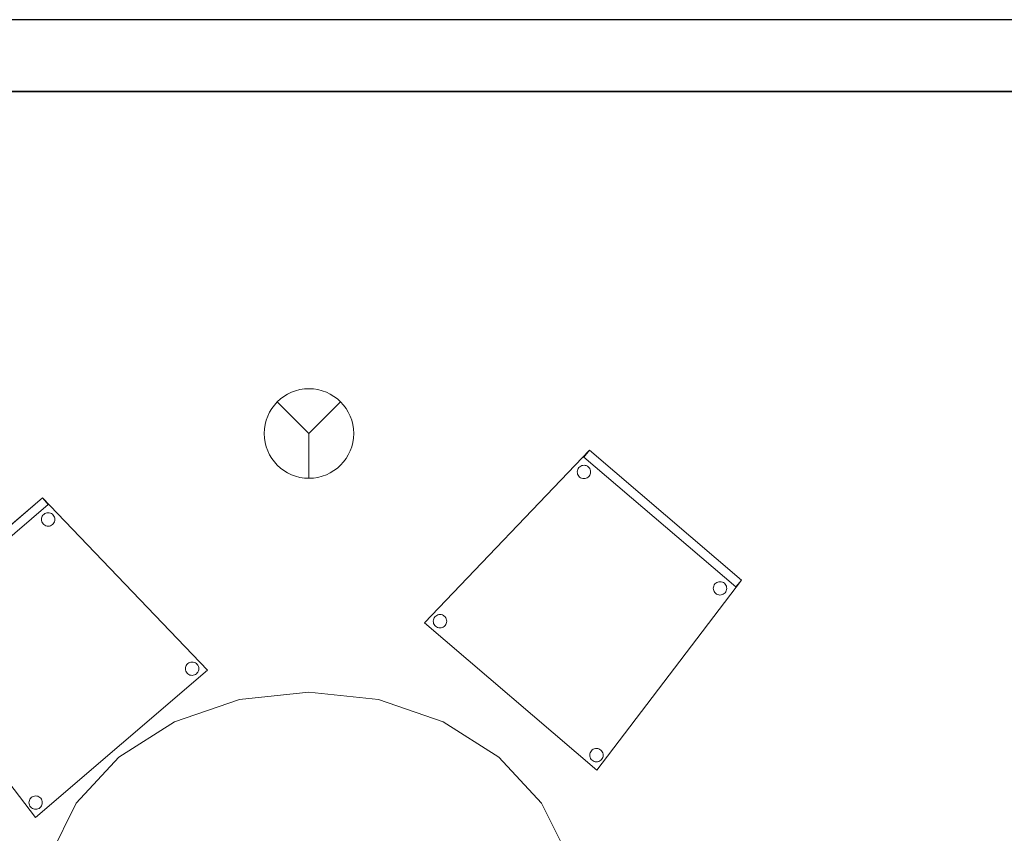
# Model space of a CAD drawing. Header units: metres. Extents: x 397.7 to 427.5, y 12.7 to 28.4.
# Tile 24 of 129: x 402 to 404.2, y 26.4 to 28.2. Entities that reach past the tile are written whole.
import ezdxf

# ---------------------------------------------------------------- set-up
doc = ezdxf.new("R2010")
doc.units = ezdxf.units.M
doc.layers.add('01_SUELOS', color=7, linetype='Continuous', lineweight=25, true_color=0x007f00)
for name, color, linetype, lineweight in [('02_MOBILIARIO', 7, 'Continuous', 18), ('A-DETL-____-MBND', 7, 'Continuous', 18), ('A-DETL-GENF-OTLN', 7, 'Continuous', 18), ('A-WALL-____-MCUT', 7, 'Continuous', 25), ('A-WALL-____-OTLN', 7, 'Continuous', 25)]:
    doc.layers.add(name, color=color, linetype=linetype, lineweight=lineweight)

# ---------------------------------------------------------------- blocks, each defined once
blk = doc.blocks.new('Family - Cadira confident_P4-153846-07_PCI_P4')
at = {"layer": 'A-DETL-____-MBND', "color": 253, "true_color": 0xaaaaaa}
for p, q in [((0, 0.4242), (0.3393, 0.7145)), ((0.3393, 0.7145), (0, 0.4242)), ((0, 0.4242), (0.3393, 0.7145)), ((0.3393, 0.7145), (0, 0.4242)), ((0.3393, 0.7145), (0.7083, 0.3293)), ((0.7083, 0.3293), (0.3393, 0.7145)), ((0.3393, 0.7145), (0.3523, 0.6993)), ((0.3523, 0.6993), (0.3393, 0.7145)), ((0.3523, 0.6993), (0.013, 0.409)), ((0.013, 0.409), (0.3523, 0.6993)), ((0.3371, 0.6659), (0.3373, 0.6685)), ((0.3373, 0.6685), (0.3371, 0.6659)), ((0.3373, 0.6633), (0.3371, 0.6659)), ((0.3371, 0.6659), (0.3373, 0.6633)), ((0.3373, 0.6685), (0.3379, 0.671)), ((0.3379, 0.671), (0.3373, 0.6685)), ((0.338, 0.6608), (0.3373, 0.6633)), ((0.3373, 0.6633), (0.338, 0.6608)), ((0.3379, 0.671), (0.339, 0.6733)), ((0.339, 0.6733), (0.3379, 0.671)), ((0.3391, 0.6584), (0.338, 0.6608)), ((0.338, 0.6608), (0.3391, 0.6584)), ((0.339, 0.6733), (0.3405, 0.6755)), ((0.3405, 0.6755), (0.339, 0.6733)), ((0.3405, 0.6755), (0.3423, 0.6773)), ((0.3423, 0.6773), (0.3405, 0.6755)), ((0.3423, 0.6773), (0.3444, 0.6789)), ((0.3444, 0.6789), (0.3423, 0.6773)), ((0.3444, 0.6789), (0.3468, 0.68)), ((0.3468, 0.68), (0.3444, 0.6789)), ((0.3468, 0.68), (0.3493, 0.6807)), ((0.3493, 0.6807), (0.3468, 0.68)), ((0.3493, 0.6807), (0.3519, 0.6809)), ((0.3519, 0.6809), (0.3493, 0.6807)), ((0.3519, 0.6809), (0.3545, 0.6807)), ((0.3545, 0.6807), (0.3519, 0.6809)), ((0.3545, 0.6807), (0.357, 0.6801)), ((0.357, 0.6801), (0.3545, 0.6807)), ((0.357, 0.6801), (0.3593, 0.679)), ((0.3593, 0.679), (0.357, 0.6801)), ((0.3593, 0.679), (0.3615, 0.6775)), ((0.3615, 0.6775), (0.3593, 0.679)), ((0.3615, 0.6775), (0.3634, 0.6757)), ((0.3634, 0.6757), (0.3615, 0.6775)), ((0.3634, 0.6757), (0.3649, 0.6736)), ((0.3649, 0.6736), (0.3634, 0.6757)), ((0.3649, 0.6736), (0.366, 0.6712)), ((0.366, 0.6712), (0.3649, 0.6736)), ((0.3661, 0.661), (0.365, 0.6587)), ((0.365, 0.6587), (0.3661, 0.661)), ((0.366, 0.6712), (0.3667, 0.6687)), ((0.3667, 0.6687), (0.366, 0.6712)), ((0.3667, 0.6635), (0.3661, 0.661)), ((0.3661, 0.661), (0.3667, 0.6635)), ((0.3667, 0.6687), (0.3669, 0.6661)), ((0.3669, 0.6661), (0.3667, 0.6687)), ((0.3669, 0.6661), (0.3667, 0.6635)), ((0.3667, 0.6635), (0.3669, 0.6661)), ((0.3407, 0.6563), (0.3391, 0.6584)), ((0.3391, 0.6584), (0.3407, 0.6563)), ((0.3425, 0.6545), (0.3407, 0.6563)), ((0.3407, 0.6563), (0.3425, 0.6545)), ((0.3447, 0.653), (0.3425, 0.6545)), ((0.3425, 0.6545), (0.3447, 0.653)), ((0.347, 0.6519), (0.3447, 0.653)), ((0.3447, 0.653), (0.347, 0.6519)), ((0.3495, 0.6513), (0.347, 0.6519)), ((0.347, 0.6519), (0.3495, 0.6513)), ((0.3521, 0.6511), (0.3495, 0.6513)), ((0.3495, 0.6513), (0.3521, 0.6511)), ((0.3547, 0.6513), (0.3521, 0.6511)), ((0.3521, 0.6511), (0.3547, 0.6513)), ((0.3572, 0.652), (0.3547, 0.6513)), ((0.3547, 0.6513), (0.3572, 0.652)), ((0.3596, 0.6531), (0.3572, 0.652)), ((0.3572, 0.652), (0.3596, 0.6531)), ((0.3617, 0.6546), (0.3596, 0.6531)), ((0.3596, 0.6531), (0.3617, 0.6546)), ((0.3635, 0.6565), (0.3617, 0.6546)), ((0.3617, 0.6546), (0.3635, 0.6565)), ((0.365, 0.6587), (0.3635, 0.6565)), ((0.3635, 0.6565), (0.365, 0.6587)), ((0.3234, 0), (0, 0.4242)), ((0, 0.4242), (0.3234, 0)), ((0.013, 0.409), (0, 0.4242)), ((0, 0.4242), (0.013, 0.409)), ((0.0383, 0.4173), (0.0405, 0.4188)), ((0.0405, 0.4188), (0.0383, 0.4173)), ((0.0405, 0.4188), (0.0428, 0.42)), ((0.0428, 0.42), (0.0405, 0.4188)), ((0.0428, 0.42), (0.0453, 0.4207)), ((0.0453, 0.4207), (0.0428, 0.42)), ((0.0453, 0.4207), (0.0479, 0.4209)), ((0.0479, 0.4209), (0.0453, 0.4207)), ((0.0479, 0.4209), (0.0505, 0.4207)), ((0.0505, 0.4207), (0.0479, 0.4209)), ((0.0505, 0.4207), (0.053, 0.4201)), ((0.053, 0.4201), (0.0505, 0.4207)), ((0.053, 0.4201), (0.0554, 0.419)), ((0.0554, 0.419), (0.053, 0.4201)), ((0.0554, 0.419), (0.0575, 0.4175)), ((0.0575, 0.4175), (0.0554, 0.419)), ((0.0331, 0.4058), (0.0333, 0.4084)), ((0.0333, 0.4084), (0.0331, 0.4058)), ((0.0334, 0.4032), (0.0331, 0.4058)), ((0.0331, 0.4058), (0.0334, 0.4032)), ((0.0333, 0.4084), (0.034, 0.4109)), ((0.034, 0.4109), (0.0333, 0.4084)), ((0.0341, 0.4007), (0.0334, 0.4032)), ((0.0334, 0.4032), (0.0341, 0.4007)), ((0.034, 0.4109), (0.035, 0.4133)), ((0.035, 0.4133), (0.034, 0.4109)), ((0.0352, 0.3984), (0.0341, 0.4007)), ((0.0341, 0.4007), (0.0352, 0.3984)), ((0.035, 0.4133), (0.0365, 0.4155)), ((0.0365, 0.4155), (0.035, 0.4133)), ((0.0367, 0.3963), (0.0352, 0.3984)), ((0.0352, 0.3984), (0.0367, 0.3963)), ((0.0365, 0.4155), (0.0383, 0.4173)), ((0.0383, 0.4173), (0.0365, 0.4155)), ((0.0386, 0.3944), (0.0367, 0.3963)), ((0.0367, 0.3963), (0.0386, 0.3944)), ((0.0575, 0.4175), (0.0594, 0.4157)), ((0.0594, 0.4157), (0.0575, 0.4175)), ((0.0596, 0.3965), (0.0578, 0.3946)), ((0.0578, 0.3946), (0.0596, 0.3965)), ((0.0594, 0.4157), (0.0609, 0.4136)), ((0.0609, 0.4136), (0.0594, 0.4157)), ((0.0611, 0.3986), (0.0596, 0.3965)), ((0.0596, 0.3965), (0.0611, 0.3986)), ((0.0609, 0.4136), (0.062, 0.4112)), ((0.062, 0.4112), (0.0609, 0.4136)), ((0.0621, 0.401), (0.0611, 0.3986)), ((0.0611, 0.3986), (0.0621, 0.401)), ((0.062, 0.4112), (0.0627, 0.4087)), ((0.0627, 0.4087), (0.062, 0.4112)), ((0.0628, 0.4035), (0.0621, 0.401)), ((0.0621, 0.401), (0.0628, 0.4035)), ((0.0627, 0.4087), (0.063, 0.4061)), ((0.063, 0.4061), (0.0627, 0.4087)), ((0.063, 0.4061), (0.0628, 0.4035)), ((0.0628, 0.4035), (0.063, 0.4061)), ((0.0407, 0.393), (0.0386, 0.3944)), ((0.0386, 0.3944), (0.0407, 0.393)), ((0.0431, 0.3919), (0.0407, 0.393)), ((0.0407, 0.393), (0.0431, 0.3919)), ((0.0456, 0.3912), (0.0431, 0.3919)), ((0.0431, 0.3919), (0.0456, 0.3912)), ((0.0482, 0.391), (0.0456, 0.3912)), ((0.0456, 0.3912), (0.0482, 0.391)), ((0.0508, 0.3913), (0.0482, 0.391)), ((0.0482, 0.391), (0.0508, 0.3913)), ((0.0533, 0.392), (0.0508, 0.3913)), ((0.0508, 0.3913), (0.0533, 0.392)), ((0.0556, 0.3931), (0.0533, 0.392)), ((0.0533, 0.392), (0.0556, 0.3931)), ((0.0578, 0.3946), (0.0556, 0.3931)), ((0.0556, 0.3931), (0.0578, 0.3946)), ((0.6587, 0.3324), (0.6589, 0.335)), ((0.6589, 0.335), (0.6587, 0.3324)), ((0.6589, 0.3299), (0.6587, 0.3324)), ((0.6587, 0.3324), (0.6589, 0.3299)), ((0.6589, 0.335), (0.6595, 0.3376)), ((0.6595, 0.3376), (0.6589, 0.335)), ((0.6595, 0.3376), (0.6606, 0.3399)), ((0.6606, 0.3399), (0.6595, 0.3376)), ((0.6606, 0.3399), (0.6621, 0.3421)), ((0.6621, 0.3421), (0.6606, 0.3399)), ((0.6621, 0.3421), (0.6639, 0.3439)), ((0.6639, 0.3439), (0.6621, 0.3421)), ((0.6639, 0.3439), (0.666, 0.3455)), ((0.666, 0.3455), (0.6639, 0.3439)), ((0.666, 0.3455), (0.6684, 0.3466)), ((0.6684, 0.3466), (0.666, 0.3455)), ((0.6684, 0.3466), (0.6709, 0.3473)), ((0.6709, 0.3473), (0.6684, 0.3466)), ((0.6709, 0.3473), (0.6735, 0.3475)), ((0.6735, 0.3475), (0.6709, 0.3473)), ((0.6735, 0.3475), (0.6761, 0.3473)), ((0.6761, 0.3473), (0.6735, 0.3475)), ((0.6761, 0.3473), (0.6786, 0.3467)), ((0.6786, 0.3467), (0.6761, 0.3473)), ((0.6786, 0.3467), (0.6809, 0.3456)), ((0.6809, 0.3456), (0.6786, 0.3467)), ((0.6809, 0.3456), (0.6831, 0.3441)), ((0.6831, 0.3441), (0.6809, 0.3456)), ((0.6831, 0.3441), (0.685, 0.3423)), ((0.685, 0.3423), (0.6831, 0.3441)), ((0.685, 0.3423), (0.6865, 0.3402)), ((0.6865, 0.3402), (0.685, 0.3423)), ((0.6865, 0.3402), (0.6876, 0.3378)), ((0.6876, 0.3378), (0.6865, 0.3402)), ((0.6876, 0.3378), (0.6883, 0.3353)), ((0.6883, 0.3353), (0.6876, 0.3378)), ((0.6883, 0.3301), (0.6877, 0.3276)), ((0.6877, 0.3276), (0.6883, 0.3301)), ((0.6883, 0.3353), (0.6885, 0.3327)), ((0.6885, 0.3327), (0.6883, 0.3353)), ((0.6885, 0.3327), (0.6883, 0.3301)), ((0.6883, 0.3301), (0.6885, 0.3327)), ((0.7083, 0.3293), (0.3234, 0)), ((0.3234, 0), (0.7083, 0.3293)), ((0.6596, 0.3273), (0.6589, 0.3299)), ((0.6589, 0.3299), (0.6596, 0.3273)), ((0.6607, 0.325), (0.6596, 0.3273)), ((0.6596, 0.3273), (0.6607, 0.325)), ((0.6622, 0.3229), (0.6607, 0.325)), ((0.6607, 0.325), (0.6622, 0.3229)), ((0.6641, 0.3211), (0.6622, 0.3229)), ((0.6622, 0.3229), (0.6641, 0.3211)), ((0.6663, 0.3196), (0.6641, 0.3211)), ((0.6641, 0.3211), (0.6663, 0.3196)), ((0.6686, 0.3185), (0.6663, 0.3196)), ((0.6663, 0.3196), (0.6686, 0.3185)), ((0.6711, 0.3179), (0.6686, 0.3185)), ((0.6686, 0.3185), (0.6711, 0.3179)), ((0.6737, 0.3177), (0.6711, 0.3179)), ((0.6711, 0.3179), (0.6737, 0.3177)), ((0.6763, 0.3179), (0.6737, 0.3177)), ((0.6737, 0.3177), (0.6763, 0.3179)), ((0.6788, 0.3186), (0.6763, 0.3179)), ((0.6763, 0.3179), (0.6788, 0.3186)), ((0.6812, 0.3197), (0.6788, 0.3186)), ((0.6788, 0.3186), (0.6812, 0.3197)), ((0.6833, 0.3212), (0.6812, 0.3197)), ((0.6812, 0.3197), (0.6833, 0.3212)), ((0.6851, 0.3231), (0.6833, 0.3212)), ((0.6833, 0.3212), (0.6851, 0.3231)), ((0.6866, 0.3252), (0.6851, 0.3231)), ((0.6851, 0.3231), (0.6866, 0.3252)), ((0.6877, 0.3276), (0.6866, 0.3252)), ((0.6866, 0.3252), (0.6877, 0.3276)), ((0.3125, 0.0431), (0.3143, 0.0449)), ((0.3143, 0.0449), (0.3125, 0.0431)), ((0.3143, 0.0449), (0.3165, 0.0464)), ((0.3165, 0.0464), (0.3143, 0.0449)), ((0.3165, 0.0464), (0.3188, 0.0475)), ((0.3188, 0.0475), (0.3165, 0.0464)), ((0.3188, 0.0475), (0.3213, 0.0482)), ((0.3213, 0.0482), (0.3188, 0.0475)), ((0.3213, 0.0482), (0.3239, 0.0485)), ((0.3239, 0.0485), (0.3213, 0.0482)), ((0.3239, 0.0485), (0.3265, 0.0483)), ((0.3265, 0.0483), (0.3239, 0.0485)), ((0.3265, 0.0483), (0.329, 0.0476)), ((0.329, 0.0476), (0.3265, 0.0483)), ((0.329, 0.0476), (0.3314, 0.0466)), ((0.3314, 0.0466), (0.329, 0.0476)), ((0.3314, 0.0466), (0.3335, 0.0451)), ((0.3335, 0.0451), (0.3314, 0.0466)), ((0.3335, 0.0451), (0.3354, 0.0433)), ((0.3354, 0.0433), (0.3335, 0.0451)), ((0.3091, 0.0334), (0.3093, 0.036)), ((0.3093, 0.036), (0.3091, 0.0334)), ((0.3094, 0.0308), (0.3091, 0.0334)), ((0.3091, 0.0334), (0.3094, 0.0308)), ((0.3093, 0.036), (0.31, 0.0385)), ((0.31, 0.0385), (0.3093, 0.036)), ((0.3101, 0.0283), (0.3094, 0.0308)), ((0.3094, 0.0308), (0.3101, 0.0283)), ((0.31, 0.0385), (0.311, 0.0409)), ((0.311, 0.0409), (0.31, 0.0385)), ((0.3112, 0.026), (0.3101, 0.0283)), ((0.3101, 0.0283), (0.3112, 0.026)), ((0.311, 0.0409), (0.3125, 0.0431)), ((0.3125, 0.0431), (0.311, 0.0409)), ((0.3127, 0.0238), (0.3112, 0.026)), ((0.3112, 0.026), (0.3127, 0.0238)), ((0.3146, 0.022), (0.3127, 0.0238)), ((0.3127, 0.0238), (0.3146, 0.022)), ((0.3167, 0.0206), (0.3146, 0.022)), ((0.3146, 0.022), (0.3167, 0.0206)), ((0.3338, 0.0222), (0.3316, 0.0207)), ((0.3316, 0.0207), (0.3338, 0.0222)), ((0.3356, 0.0241), (0.3338, 0.0222)), ((0.3338, 0.0222), (0.3356, 0.0241)), ((0.3354, 0.0433), (0.3369, 0.0412)), ((0.3369, 0.0412), (0.3354, 0.0433)), ((0.3371, 0.0262), (0.3356, 0.0241)), ((0.3356, 0.0241), (0.3371, 0.0262)), ((0.3369, 0.0412), (0.338, 0.0388)), ((0.338, 0.0388), (0.3369, 0.0412)), ((0.3381, 0.0286), (0.3371, 0.0262)), ((0.3371, 0.0262), (0.3381, 0.0286)), ((0.338, 0.0388), (0.3387, 0.0363)), ((0.3387, 0.0363), (0.338, 0.0388)), ((0.3388, 0.0311), (0.3381, 0.0286)), ((0.3381, 0.0286), (0.3388, 0.0311)), ((0.3387, 0.0363), (0.339, 0.0337)), ((0.339, 0.0337), (0.3387, 0.0363)), ((0.339, 0.0337), (0.3388, 0.0311)), ((0.3388, 0.0311), (0.339, 0.0337)), ((0.3191, 0.0195), (0.3167, 0.0206)), ((0.3167, 0.0206), (0.3191, 0.0195)), ((0.3216, 0.0188), (0.3191, 0.0195)), ((0.3191, 0.0195), (0.3216, 0.0188)), ((0.3242, 0.0186), (0.3216, 0.0188)), ((0.3216, 0.0188), (0.3242, 0.0186)), ((0.3268, 0.0189), (0.3242, 0.0186)), ((0.3242, 0.0186), (0.3268, 0.0189)), ((0.3293, 0.0196), (0.3268, 0.0189)), ((0.3268, 0.0189), (0.3293, 0.0196)), ((0.3316, 0.0207), (0.3293, 0.0196)), ((0.3293, 0.0196), (0.3316, 0.0207))]:
    blk.add_line(p, q, dxfattribs=at)
blk = doc.blocks.new('Family - Taula 200X120_P4-153937-07_PCI_P4')
at = {"layer": 'A-DETL-____-MBND', "color": 253, "true_color": 0xaaaaaa}
for p, q in [((0.4447, 1.9692), (0.5999, 1.9861)), ((0.5999, 1.9861), (0.4447, 1.9692)), ((0.5999, 1.9861), (0.7552, 1.9692)), ((0.7552, 1.9692), (0.5999, 1.9861)), ((0.3, 1.9196), (0.4447, 1.9692)), ((0.4447, 1.9692), (0.3, 1.9196)), ((0.7552, 1.9692), (0.8999, 1.9196)), ((0.8999, 1.9196), (0.7552, 1.9692)), ((0.1757, 1.8407), (0.3, 1.9196)), ((0.3, 1.9196), (0.1757, 1.8407)), ((0.8999, 1.9196), (1.0242, 1.8407)), ((1.0242, 1.8407), (0.8999, 1.9196)), ((0.0804, 1.7378), (0.1757, 1.8407)), ((0.1757, 1.8407), (0.0804, 1.7378)), ((1.0242, 1.8407), (1.1195, 1.7378)), ((1.1195, 1.7378), (1.0242, 1.8407)), ((0.0204, 1.6181), (0.0804, 1.7378)), ((0.0804, 1.7378), (0.0204, 1.6181)), ((1.1195, 1.7378), (1.1795, 1.6181)), ((1.1795, 1.6181), (1.1195, 1.7378)), ((0, 1.4896), (0.0204, 1.6181)), ((0.0204, 1.6181), (0, 1.4896)), ((1.1795, 1.6181), (1.1999, 1.4896)), ((1.1999, 1.4896), (1.1795, 1.6181)), ((0.0521, 1.4813), (0.0521, 1.5227)), ((0.0521, 1.5227), (0.1021, 1.5227)), ((0.1021, 1.5227), (0.0521, 1.5227)), ((0.0521, 1.5227), (0.0521, 1.4813)), ((0.1021, 1.5227), (0.1021, 1.4813)), ((0.1021, 1.4813), (0.1021, 1.5227)), ((1.0999, 1.4813), (1.0999, 1.5227)), ((1.0999, 1.5227), (1.1499, 1.5227)), ((1.1499, 1.5227), (1.0999, 1.5227)), ((1.0999, 1.5227), (1.0999, 1.4813)), ((1.1499, 1.5227), (1.1499, 1.4813)), ((1.1499, 1.4813), (1.1499, 1.5227)), ((0, 0.4965), (0, 1.4896)), ((0, 1.4896), (0, 0.4965)), ((0.1021, 1.4813), (0.0521, 1.4813)), ((0.0521, 1.4813), (0.1021, 1.4813)), ((1.1499, 1.4813), (1.0999, 1.4813)), ((1.0999, 1.4813), (1.1499, 1.4813)), ((1.1999, 1.4896), (1.1999, 0.4965)), ((1.1999, 0.4965), (1.1999, 1.4896)), ((0.0204, 0.368), (0, 0.4965)), ((0, 0.4965), (0.0204, 0.368)), ((0.0521, 0.4551), (0.0521, 0.4965)), ((0.0521, 0.4965), (0.1021, 0.4965)), ((0.1021, 0.4965), (0.0521, 0.4965)), ((0.0521, 0.4965), (0.0521, 0.4551)), ((0.1021, 0.4965), (0.1021, 0.4551)), ((0.1021, 0.4551), (0.1021, 0.4965)), ((1.0999, 0.4551), (1.0999, 0.4965)), ((1.0999, 0.4965), (1.1499, 0.4965)), ((1.1499, 0.4965), (1.0999, 0.4965)), ((1.0999, 0.4965), (1.0999, 0.4551)), ((1.1499, 0.4965), (1.1499, 0.4551)), ((1.1499, 0.4551), (1.1499, 0.4965)), ((1.1999, 0.4965), (1.1795, 0.368)), ((1.1795, 0.368), (1.1999, 0.4965)), ((0.1021, 0.4551), (0.0521, 0.4551)), ((0.0521, 0.4551), (0.1021, 0.4551)), ((1.1499, 0.4551), (1.0999, 0.4551)), ((1.0999, 0.4551), (1.1499, 0.4551)), ((0.0804, 0.2483), (0.0204, 0.368)), ((0.0204, 0.368), (0.0804, 0.2483)), ((1.1795, 0.368), (1.1195, 0.2483)), ((1.1195, 0.2483), (1.1795, 0.368)), ((0.1757, 0.1454), (0.0804, 0.2483)), ((0.0804, 0.2483), (0.1757, 0.1454)), ((1.1195, 0.2483), (1.0242, 0.1454)), ((1.0242, 0.1454), (1.1195, 0.2483)), ((0.3, 0.0665), (0.1757, 0.1454)), ((0.1757, 0.1454), (0.3, 0.0665)), ((1.0242, 0.1454), (0.8999, 0.0665)), ((0.8999, 0.0665), (1.0242, 0.1454)), ((0.4447, 0.0169), (0.3, 0.0665)), ((0.3, 0.0665), (0.4447, 0.0169)), ((0.8999, 0.0665), (0.7552, 0.0169)), ((0.7552, 0.0169), (0.8999, 0.0665)), ((0.5999, 0), (0.4447, 0.0169)), ((0.4447, 0.0169), (0.5999, 0)), ((0.7552, 0.0169), (0.5999, 0)), ((0.5999, 0), (0.7552, 0.0169))]:
    blk.add_line(p, q, dxfattribs=at)
blk = doc.blocks.new('Family - Cadira confident_P4-154219-07_PCI_P4')
at = {"layer": 'A-DETL-____-MBND', "color": 253, "true_color": 0xaaaaaa}
for p, q in [((0, 0.3293), (0.369, 0.7145)), ((0.369, 0.7145), (0, 0.3293)), ((0.356, 0.6993), (0.369, 0.7145)), ((0.369, 0.7145), (0.356, 0.6993)), ((0.369, 0.7145), (0.7083, 0.4242)), ((0.7083, 0.4242), (0.369, 0.7145)), ((0.369, 0.7145), (0.7083, 0.4242)), ((0.7083, 0.4242), (0.369, 0.7145)), ((0.6953, 0.409), (0.356, 0.6993)), ((0.356, 0.6993), (0.6953, 0.409)), ((0.3414, 0.6661), (0.3416, 0.6687)), ((0.3416, 0.6687), (0.3414, 0.6661)), ((0.3416, 0.6635), (0.3414, 0.6661)), ((0.3414, 0.6661), (0.3416, 0.6635)), ((0.3416, 0.6687), (0.3423, 0.6712)), ((0.3423, 0.6712), (0.3416, 0.6687)), ((0.3422, 0.661), (0.3416, 0.6635)), ((0.3416, 0.6635), (0.3422, 0.661)), ((0.3433, 0.6587), (0.3422, 0.661)), ((0.3422, 0.661), (0.3433, 0.6587)), ((0.3423, 0.6712), (0.3435, 0.6736)), ((0.3435, 0.6736), (0.3423, 0.6712)), ((0.3435, 0.6736), (0.345, 0.6757)), ((0.345, 0.6757), (0.3435, 0.6736)), ((0.345, 0.6757), (0.3468, 0.6775)), ((0.3468, 0.6775), (0.345, 0.6757)), ((0.3468, 0.6775), (0.349, 0.679)), ((0.349, 0.679), (0.3468, 0.6775)), ((0.349, 0.679), (0.3513, 0.6801)), ((0.3513, 0.6801), (0.349, 0.679)), ((0.3513, 0.6801), (0.3539, 0.6807)), ((0.3539, 0.6807), (0.3513, 0.6801)), ((0.3539, 0.6807), (0.3565, 0.6809)), ((0.3565, 0.6809), (0.3539, 0.6807)), ((0.3565, 0.6809), (0.3591, 0.6807)), ((0.3591, 0.6807), (0.3565, 0.6809)), ((0.3591, 0.6807), (0.3616, 0.68)), ((0.3616, 0.68), (0.3591, 0.6807)), ((0.3616, 0.68), (0.3639, 0.6789)), ((0.3639, 0.6789), (0.3616, 0.68)), ((0.3639, 0.6789), (0.366, 0.6773)), ((0.366, 0.6773), (0.3639, 0.6789)), ((0.366, 0.6773), (0.3679, 0.6755)), ((0.3679, 0.6755), (0.366, 0.6773)), ((0.3679, 0.6755), (0.3693, 0.6733)), ((0.3693, 0.6733), (0.3679, 0.6755)), ((0.3703, 0.6608), (0.3692, 0.6584)), ((0.3692, 0.6584), (0.3703, 0.6608)), ((0.3693, 0.6733), (0.3704, 0.671)), ((0.3704, 0.671), (0.3693, 0.6733)), ((0.371, 0.6633), (0.3703, 0.6608)), ((0.3703, 0.6608), (0.371, 0.6633)), ((0.3704, 0.671), (0.3711, 0.6685)), ((0.3711, 0.6685), (0.3704, 0.671)), ((0.3713, 0.6659), (0.371, 0.6633)), ((0.371, 0.6633), (0.3713, 0.6659)), ((0.3711, 0.6685), (0.3713, 0.6659)), ((0.3713, 0.6659), (0.3711, 0.6685)), ((0.3448, 0.6565), (0.3433, 0.6587)), ((0.3433, 0.6587), (0.3448, 0.6565)), ((0.3466, 0.6546), (0.3448, 0.6565)), ((0.3448, 0.6565), (0.3466, 0.6546)), ((0.3487, 0.6531), (0.3466, 0.6546)), ((0.3466, 0.6546), (0.3487, 0.6531)), ((0.3511, 0.652), (0.3487, 0.6531)), ((0.3487, 0.6531), (0.3511, 0.652)), ((0.3536, 0.6513), (0.3511, 0.652)), ((0.3511, 0.652), (0.3536, 0.6513)), ((0.3562, 0.6511), (0.3536, 0.6513)), ((0.3536, 0.6513), (0.3562, 0.6511)), ((0.3588, 0.6513), (0.3562, 0.6511)), ((0.3562, 0.6511), (0.3588, 0.6513)), ((0.3613, 0.6519), (0.3588, 0.6513)), ((0.3588, 0.6513), (0.3613, 0.6519)), ((0.3637, 0.653), (0.3613, 0.6519)), ((0.3613, 0.6519), (0.3637, 0.653)), ((0.3658, 0.6545), (0.3637, 0.653)), ((0.3637, 0.653), (0.3658, 0.6545)), ((0.3677, 0.6563), (0.3658, 0.6545)), ((0.3658, 0.6545), (0.3677, 0.6563)), ((0.3692, 0.6584), (0.3677, 0.6563)), ((0.3677, 0.6563), (0.3692, 0.6584)), ((0.7083, 0.4242), (0.3849, 0)), ((0.3849, 0), (0.7083, 0.4242)), ((0.6508, 0.4175), (0.6529, 0.419)), ((0.6529, 0.419), (0.6508, 0.4175)), ((0.6529, 0.419), (0.6553, 0.4201)), ((0.6553, 0.4201), (0.6529, 0.419)), ((0.6553, 0.4201), (0.6578, 0.4207)), ((0.6578, 0.4207), (0.6553, 0.4201)), ((0.6578, 0.4207), (0.6604, 0.4209)), ((0.6604, 0.4209), (0.6578, 0.4207)), ((0.6604, 0.4209), (0.663, 0.4207)), ((0.663, 0.4207), (0.6604, 0.4209)), ((0.663, 0.4207), (0.6655, 0.42)), ((0.6655, 0.42), (0.663, 0.4207)), ((0.6655, 0.42), (0.6679, 0.4188)), ((0.6679, 0.4188), (0.6655, 0.42)), ((0.6679, 0.4188), (0.67, 0.4173)), ((0.67, 0.4173), (0.6679, 0.4188)), ((0.7083, 0.4242), (0.6953, 0.409)), ((0.6953, 0.409), (0.7083, 0.4242)), ((0.6453, 0.4061), (0.6456, 0.4087)), ((0.6456, 0.4087), (0.6453, 0.4061)), ((0.6455, 0.4035), (0.6453, 0.4061)), ((0.6453, 0.4061), (0.6455, 0.4035)), ((0.6462, 0.401), (0.6455, 0.4035)), ((0.6455, 0.4035), (0.6462, 0.401)), ((0.6456, 0.4087), (0.6463, 0.4112)), ((0.6463, 0.4112), (0.6456, 0.4087)), ((0.6473, 0.3986), (0.6462, 0.401)), ((0.6462, 0.401), (0.6473, 0.3986)), ((0.6463, 0.4112), (0.6474, 0.4136)), ((0.6474, 0.4136), (0.6463, 0.4112)), ((0.6487, 0.3965), (0.6473, 0.3986)), ((0.6473, 0.3986), (0.6487, 0.3965)), ((0.6474, 0.4136), (0.6489, 0.4157)), ((0.6489, 0.4157), (0.6474, 0.4136)), ((0.6506, 0.3946), (0.6487, 0.3965)), ((0.6487, 0.3965), (0.6506, 0.3946)), ((0.6489, 0.4157), (0.6508, 0.4175)), ((0.6508, 0.4175), (0.6489, 0.4157)), ((0.6716, 0.3963), (0.6698, 0.3944)), ((0.6698, 0.3944), (0.6716, 0.3963)), ((0.67, 0.4173), (0.6718, 0.4155)), ((0.6718, 0.4155), (0.67, 0.4173)), ((0.6731, 0.3984), (0.6716, 0.3963)), ((0.6716, 0.3963), (0.6731, 0.3984)), ((0.6718, 0.4155), (0.6733, 0.4133)), ((0.6733, 0.4133), (0.6718, 0.4155)), ((0.6743, 0.4007), (0.6731, 0.3984)), ((0.6731, 0.3984), (0.6743, 0.4007)), ((0.6733, 0.4133), (0.6744, 0.4109)), ((0.6744, 0.4109), (0.6733, 0.4133)), ((0.675, 0.4032), (0.6743, 0.4007)), ((0.6743, 0.4007), (0.675, 0.4032)), ((0.6744, 0.4109), (0.675, 0.4084)), ((0.675, 0.4084), (0.6744, 0.4109)), ((0.675, 0.4084), (0.6752, 0.4058)), ((0.6752, 0.4058), (0.675, 0.4084)), ((0.6752, 0.4058), (0.675, 0.4032)), ((0.675, 0.4032), (0.6752, 0.4058)), ((0.6527, 0.3931), (0.6506, 0.3946)), ((0.6506, 0.3946), (0.6527, 0.3931)), ((0.655, 0.392), (0.6527, 0.3931)), ((0.6527, 0.3931), (0.655, 0.392)), ((0.6575, 0.3913), (0.655, 0.392)), ((0.655, 0.392), (0.6575, 0.3913)), ((0.6601, 0.391), (0.6575, 0.3913)), ((0.6575, 0.3913), (0.6601, 0.391)), ((0.6627, 0.3912), (0.6601, 0.391)), ((0.6601, 0.391), (0.6627, 0.3912)), ((0.6652, 0.3919), (0.6627, 0.3912)), ((0.6627, 0.3912), (0.6652, 0.3919)), ((0.6676, 0.393), (0.6652, 0.3919)), ((0.6652, 0.3919), (0.6676, 0.393)), ((0.6698, 0.3944), (0.6676, 0.393)), ((0.6676, 0.393), (0.6698, 0.3944)), ((0.0198, 0.3327), (0.02, 0.3353)), ((0.02, 0.3353), (0.0198, 0.3327)), ((0.02, 0.3301), (0.0198, 0.3327)), ((0.0198, 0.3327), (0.02, 0.3301)), ((0.02, 0.3353), (0.0207, 0.3378)), ((0.0207, 0.3378), (0.02, 0.3353)), ((0.0206, 0.3276), (0.02, 0.3301)), ((0.02, 0.3301), (0.0206, 0.3276)), ((0.0207, 0.3378), (0.0219, 0.3402)), ((0.0219, 0.3402), (0.0207, 0.3378)), ((0.0219, 0.3402), (0.0234, 0.3423)), ((0.0234, 0.3423), (0.0219, 0.3402)), ((0.0234, 0.3423), (0.0252, 0.3441)), ((0.0252, 0.3441), (0.0234, 0.3423)), ((0.0252, 0.3441), (0.0274, 0.3456)), ((0.0274, 0.3456), (0.0252, 0.3441)), ((0.0274, 0.3456), (0.0297, 0.3467)), ((0.0297, 0.3467), (0.0274, 0.3456)), ((0.0297, 0.3467), (0.0323, 0.3473)), ((0.0323, 0.3473), (0.0297, 0.3467)), ((0.0323, 0.3473), (0.0349, 0.3475)), ((0.0349, 0.3475), (0.0323, 0.3473)), ((0.0349, 0.3475), (0.0375, 0.3473)), ((0.0375, 0.3473), (0.0349, 0.3475)), ((0.0375, 0.3473), (0.04, 0.3466)), ((0.04, 0.3466), (0.0375, 0.3473)), ((0.04, 0.3466), (0.0423, 0.3455)), ((0.0423, 0.3455), (0.04, 0.3466)), ((0.0423, 0.3455), (0.0444, 0.3439)), ((0.0444, 0.3439), (0.0423, 0.3455)), ((0.0444, 0.3439), (0.0463, 0.3421)), ((0.0463, 0.3421), (0.0444, 0.3439)), ((0.0463, 0.3421), (0.0477, 0.3399)), ((0.0477, 0.3399), (0.0463, 0.3421)), ((0.0477, 0.3399), (0.0488, 0.3376)), ((0.0488, 0.3376), (0.0477, 0.3399)), ((0.0488, 0.3376), (0.0495, 0.335)), ((0.0495, 0.335), (0.0488, 0.3376)), ((0.0497, 0.3324), (0.0494, 0.3299)), ((0.0494, 0.3299), (0.0497, 0.3324)), ((0.0495, 0.335), (0.0497, 0.3324)), ((0.0497, 0.3324), (0.0495, 0.335)), ((0.3849, 0), (0, 0.3293)), ((0, 0.3293), (0.3849, 0)), ((0.0217, 0.3252), (0.0206, 0.3276)), ((0.0206, 0.3276), (0.0217, 0.3252)), ((0.0232, 0.3231), (0.0217, 0.3252)), ((0.0217, 0.3252), (0.0232, 0.3231)), ((0.025, 0.3212), (0.0232, 0.3231)), ((0.0232, 0.3231), (0.025, 0.3212)), ((0.0271, 0.3197), (0.025, 0.3212)), ((0.025, 0.3212), (0.0271, 0.3197)), ((0.0295, 0.3186), (0.0271, 0.3197)), ((0.0271, 0.3197), (0.0295, 0.3186)), ((0.032, 0.3179), (0.0295, 0.3186)), ((0.0295, 0.3186), (0.032, 0.3179)), ((0.0346, 0.3177), (0.032, 0.3179)), ((0.032, 0.3179), (0.0346, 0.3177)), ((0.0372, 0.3179), (0.0346, 0.3177)), ((0.0346, 0.3177), (0.0372, 0.3179)), ((0.0397, 0.3185), (0.0372, 0.3179)), ((0.0372, 0.3179), (0.0397, 0.3185)), ((0.0421, 0.3196), (0.0397, 0.3185)), ((0.0397, 0.3185), (0.0421, 0.3196)), ((0.0442, 0.3211), (0.0421, 0.3196)), ((0.0421, 0.3196), (0.0442, 0.3211)), ((0.0461, 0.3229), (0.0442, 0.3211)), ((0.0442, 0.3211), (0.0461, 0.3229)), ((0.0476, 0.325), (0.0461, 0.3229)), ((0.0461, 0.3229), (0.0476, 0.325)), ((0.0487, 0.3273), (0.0476, 0.325)), ((0.0476, 0.325), (0.0487, 0.3273)), ((0.0494, 0.3299), (0.0487, 0.3273)), ((0.0487, 0.3273), (0.0494, 0.3299)), ((0.3729, 0.0433), (0.3748, 0.0451)), ((0.3748, 0.0451), (0.3729, 0.0433)), ((0.3748, 0.0451), (0.3769, 0.0466)), ((0.3769, 0.0466), (0.3748, 0.0451)), ((0.3769, 0.0466), (0.3793, 0.0476)), ((0.3793, 0.0476), (0.3769, 0.0466)), ((0.3793, 0.0476), (0.3818, 0.0483)), ((0.3818, 0.0483), (0.3793, 0.0476)), ((0.3818, 0.0483), (0.3844, 0.0485)), ((0.3844, 0.0485), (0.3818, 0.0483)), ((0.3844, 0.0485), (0.387, 0.0482)), ((0.387, 0.0482), (0.3844, 0.0485)), ((0.387, 0.0482), (0.3895, 0.0475)), ((0.3895, 0.0475), (0.387, 0.0482)), ((0.3895, 0.0475), (0.3919, 0.0464)), ((0.3919, 0.0464), (0.3895, 0.0475)), ((0.3919, 0.0464), (0.394, 0.0449)), ((0.394, 0.0449), (0.3919, 0.0464)), ((0.394, 0.0449), (0.3958, 0.0431)), ((0.3958, 0.0431), (0.394, 0.0449)), ((0.3693, 0.0337), (0.3696, 0.0363)), ((0.3696, 0.0363), (0.3693, 0.0337)), ((0.3695, 0.0311), (0.3693, 0.0337)), ((0.3693, 0.0337), (0.3695, 0.0311)), ((0.3702, 0.0286), (0.3695, 0.0311)), ((0.3695, 0.0311), (0.3702, 0.0286)), ((0.3696, 0.0363), (0.3703, 0.0388)), ((0.3703, 0.0388), (0.3696, 0.0363)), ((0.3713, 0.0262), (0.3702, 0.0286)), ((0.3702, 0.0286), (0.3713, 0.0262)), ((0.3703, 0.0388), (0.3714, 0.0412)), ((0.3714, 0.0412), (0.3703, 0.0388)), ((0.3727, 0.0241), (0.3713, 0.0262)), ((0.3713, 0.0262), (0.3727, 0.0241)), ((0.3714, 0.0412), (0.3729, 0.0433)), ((0.3729, 0.0433), (0.3714, 0.0412)), ((0.3746, 0.0222), (0.3727, 0.0241)), ((0.3727, 0.0241), (0.3746, 0.0222)), ((0.3767, 0.0207), (0.3746, 0.0222)), ((0.3746, 0.0222), (0.3767, 0.0207)), ((0.3938, 0.022), (0.3916, 0.0206)), ((0.3916, 0.0206), (0.3938, 0.022)), ((0.3956, 0.0238), (0.3938, 0.022)), ((0.3938, 0.022), (0.3956, 0.0238)), ((0.3971, 0.026), (0.3956, 0.0238)), ((0.3956, 0.0238), (0.3971, 0.026)), ((0.3958, 0.0431), (0.3973, 0.0409)), ((0.3973, 0.0409), (0.3958, 0.0431)), ((0.3983, 0.0283), (0.3971, 0.026)), ((0.3971, 0.026), (0.3983, 0.0283)), ((0.3973, 0.0409), (0.3984, 0.0385)), ((0.3984, 0.0385), (0.3973, 0.0409)), ((0.399, 0.0308), (0.3983, 0.0283)), ((0.3983, 0.0283), (0.399, 0.0308)), ((0.3984, 0.0385), (0.399, 0.036)), ((0.399, 0.036), (0.3984, 0.0385)), ((0.399, 0.036), (0.3992, 0.0334)), ((0.3992, 0.0334), (0.399, 0.036)), ((0.3992, 0.0334), (0.399, 0.0308)), ((0.399, 0.0308), (0.3992, 0.0334)), ((0.379, 0.0196), (0.3767, 0.0207)), ((0.3767, 0.0207), (0.379, 0.0196)), ((0.3815, 0.0189), (0.379, 0.0196)), ((0.379, 0.0196), (0.3815, 0.0189)), ((0.3841, 0.0186), (0.3815, 0.0189)), ((0.3815, 0.0189), (0.3841, 0.0186)), ((0.3867, 0.0188), (0.3841, 0.0186)), ((0.3841, 0.0186), (0.3867, 0.0188)), ((0.3892, 0.0195), (0.3867, 0.0188)), ((0.3867, 0.0188), (0.3892, 0.0195)), ((0.3916, 0.0206), (0.3892, 0.0195)), ((0.3892, 0.0195), (0.3916, 0.0206))]:
    blk.add_line(p, q, dxfattribs=at)
blk = doc.blocks.new('Family - Evans P4-154228-07_PCI_P4')
at = {"layer": 'A-WALL-____-MCUT', "color": 253, "true_color": 0xaaaaaa}
for p, q in [((25.5877, 0.16), (0.0332, 0.16)), ((0, 0), (25.556, 0))]:
    blk.add_line(p, q, dxfattribs=at)
at = {"layer": 'A-WALL-____-OTLN', "color": 253, "true_color": 0xaaaaaa}
for p, q in [((25.5877, 0.16), (0.0332, 0.16)), ((0, 0), (25.556, 0))]:
    blk.add_line(p, q, dxfattribs=at)
at = {"layer": 'A-WALL-____-OTLN', "color": 253, "lineweight": 18, "true_color": 0xaaaaaa}
blk.add_line((0, 0), (25.556, 0), dxfattribs=at)
blk = doc.blocks.new('Family - LONDR55-XX_ZZ-ARQ-CAA-M3D-Londres55-154484-07_PCI_P4')
at = {"layer": '01_SUELOS', "color": 9, "true_color": 0xaad4aa}
for p, q in [((6.0418, 14.9576), (2.9635, 14.9576)), ((2.9635, 14.9576), (6.0418, 14.9576))]:
    blk.add_line(p, q, dxfattribs=at)
blk = doc.blocks.new('LONDR55-XX_ZZ-ARQ-CAA-M3D-Londres55_ifc-1-07_PCI_P4')
at = {"layer": '01_SUELOS', "color": 253, "lineweight": 18, "true_color": 0xaaaaaa}
blk.add_blockref('Family - LONDR55-XX_ZZ-ARQ-CAA-M3D-Londres55-154484-07_PCI_P4', (398.2952, 13.1106), dxfattribs=at)
at = {"layer": '02_MOBILIARIO', "color": 253, "lineweight": 18, "true_color": 0xaaaaaa}
for name, p in [('Family - Cadira confident_P4-154219-07_PCI_P4', (402.9206, 26.5523)), ('Family - Cadira confident_P4-153846-07_PCI_P4', (401.7281, 26.4462)), ('Family - Taula 200X120_P4-153937-07_PCI_P4', (402.0626, 24.7406))]:
    blk.add_blockref(name, p, dxfattribs=at)
at = {"layer": 'A-WALL-____-OTLN', "color": 253, "lineweight": 18, "true_color": 0xaaaaaa, "rotation": 180}
blk.add_blockref('Family - Evans P4-154228-07_PCI_P4', (426.8464, 28.2282), dxfattribs=at)
blk = doc.blocks.new('ZYR_12_01_08 Detectors - 01 Detector Òptic-539619-07_PCI_P4')
at = {"layer": 'A-DETL-GENF-OTLN', "color": 1, "true_color": 0xff0000}
for q in [(-0.0707, 0.0707), (0.0707, 0.0707), (0, -0.1)]:
    blk.add_line((0, 0), q, dxfattribs=at)
blk.add_circle((0, 0), 0.1, dxfattribs=at)

msp = doc.modelspace()

# ---------------------------------------------------------------- block references
at = {"lineweight": 5}
msp.add_blockref('LONDR55-XX_ZZ-ARQ-CAA-M3D-Londres55_ifc-1-07_PCI_P4', (0, 0), dxfattribs=at)
at = {"layer": 'A-DETL-GENF-OTLN', "color": 1, "true_color": 0xff0000}
msp.add_blockref('ZYR_12_01_08 Detectors - 01 Detector Òptic-539619-07_PCI_P4', (402.6626, 27.3041), dxfattribs=at)

doc.saveas('drawing.dxf')
